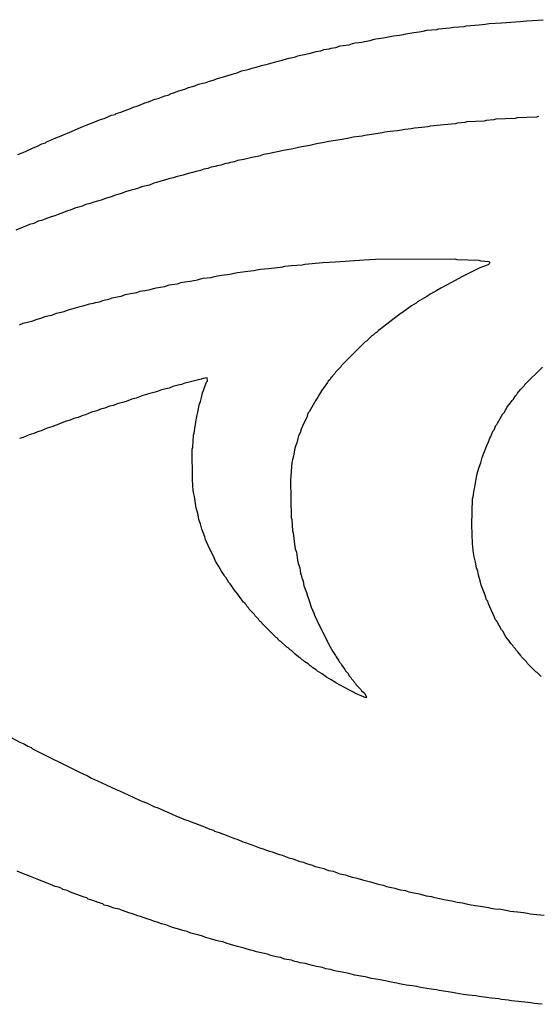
# Model space of a CAD drawing. Header units: inches. Extents: x -0.05 to 7.01, y -0.08 to 1.98.
# Tile 6 of 22: x 0.1157 to 0.1533, y 0.7346 to 0.8059. Entities that reach past the tile are written whole.
import ezdxf

# ---------------------------------------------------------------- set-up
doc = ezdxf.new("R2010")
doc.units = ezdxf.units.IN
doc.header["$MEASUREMENT"] = 0
doc.layers.add('Top Overlay', color=2, linetype='Continuous')

msp = doc.modelspace()

# ---------------------------------------------------------------- linework, layer by layer
at = {"layer": 'Top Overlay'}
for p, q in [((0.147898, 0.805393), (0.148042, 0.805441)), ((0.148042, 0.805441), (0.14898, 0.805513)), ((0.14898, 0.805513), (0.149413, 0.805562)), ((0.149413, 0.805562), (0.149701, 0.80561)), ((0.149701, 0.80561), (0.150615, 0.805658)), ((0.150615, 0.805658), (0.151961, 0.805754)), ((0.151961, 0.805754), (0.152441, 0.805802)), ((0.152441, 0.805802), (0.153259, 0.80585)), ((0.153259, 0.80585), (0.153619, 0.805874)), ((0.142057, 0.804552), (0.142778, 0.804696)), ((0.142778, 0.804696), (0.143211, 0.804744)), ((0.143211, 0.804744), (0.143499, 0.804792)), ((0.143499, 0.804792), (0.143691, 0.80484)), ((0.143691, 0.80484), (0.144268, 0.804937)), ((0.144268, 0.804937), (0.144653, 0.804985)), ((0.144653, 0.804985), (0.144941, 0.805033)), ((0.144941, 0.805033), (0.145206, 0.805105)), ((0.145206, 0.805105), (0.145927, 0.805153)), ((0.145927, 0.805153), (0.146071, 0.805201)), ((0.146071, 0.805201), (0.146865, 0.805273)), ((0.146865, 0.805273), (0.147129, 0.805345)), ((0.147129, 0.805345), (0.147898, 0.805393)), ((0.138619, 0.803855), (0.138932, 0.803975)), ((0.138932, 0.803975), (0.139581, 0.804047)), ((0.139581, 0.804047), (0.139821, 0.804143)), ((0.139821, 0.804143), (0.140014, 0.804191)), ((0.140014, 0.804191), (0.140494, 0.804239)), ((0.140494, 0.804239), (0.140687, 0.804287)), ((0.140687, 0.804287), (0.141095, 0.80436)), ((0.141095, 0.80436), (0.141312, 0.804432)), ((0.141312, 0.804432), (0.141504, 0.80448)), ((0.141504, 0.80448), (0.142057, 0.804552)), ((0.135855, 0.803254), (0.136047, 0.803302)), ((0.136047, 0.803302), (0.136336, 0.80335)), ((0.136336, 0.80335), (0.136528, 0.803398)), ((0.136528, 0.803398), (0.136768, 0.803446)), ((0.136768, 0.803446), (0.137177, 0.803566)), ((0.137177, 0.803566), (0.137514, 0.803614)), ((0.137514, 0.803614), (0.137754, 0.80371)), ((0.137754, 0.80371), (0.138138, 0.803759)), ((0.138138, 0.803759), (0.138283, 0.803807)), ((0.138283, 0.803807), (0.138619, 0.803855)), ((0.133018, 0.802485), (0.133235, 0.802557)), ((0.133235, 0.802557), (0.133547, 0.802629)), ((0.133547, 0.802629), (0.13374, 0.802677)), ((0.13374, 0.802677), (0.134004, 0.802749)), ((0.134004, 0.802749), (0.13434, 0.802845)), ((0.13434, 0.802845), (0.134725, 0.802941)), ((0.134725, 0.802941), (0.135206, 0.803086)), ((0.135206, 0.803086), (0.135614, 0.803158)), ((0.135614, 0.803158), (0.135855, 0.803254)), ((0.130302, 0.801691), (0.131264, 0.80198)), ((0.131264, 0.80198), (0.131456, 0.802028)), ((0.131456, 0.802028), (0.131792, 0.802172)), ((0.131792, 0.802172), (0.132153, 0.802244)), ((0.132153, 0.802244), (0.132345, 0.802292)), ((0.132345, 0.802292), (0.132562, 0.802364)), ((0.132562, 0.802364), (0.132754, 0.802412)), ((0.132754, 0.802412), (0.133018, 0.802485)), ((0.128403, 0.80109), (0.128667, 0.801211)), ((0.128667, 0.801211), (0.12898, 0.801283)), ((0.12898, 0.801283), (0.12922, 0.801331)), ((0.12922, 0.801331), (0.129461, 0.801427)), ((0.129461, 0.801427), (0.129725, 0.801499)), ((0.129725, 0.801499), (0.130038, 0.801619)), ((0.130038, 0.801619), (0.130302, 0.801691)), ((0.12624, 0.800369), (0.12648, 0.800417)), ((0.12648, 0.800417), (0.126696, 0.800537)), ((0.126696, 0.800537), (0.126961, 0.80061)), ((0.126961, 0.80061), (0.127225, 0.80073)), ((0.127225, 0.80073), (0.127417, 0.800778)), ((0.127417, 0.800778), (0.127682, 0.80085)), ((0.127682, 0.80085), (0.127946, 0.80097)), ((0.127946, 0.80097), (0.128138, 0.801018)), ((0.128138, 0.801018), (0.128403, 0.80109)), ((0.124196, 0.799624), (0.124509, 0.799744)), ((0.124509, 0.799744), (0.124773, 0.799864)), ((0.124773, 0.799864), (0.125037, 0.799937)), ((0.125037, 0.799937), (0.125518, 0.800129)), ((0.125518, 0.800129), (0.125759, 0.800177)), ((0.125759, 0.800177), (0.12624, 0.800369)), ((0.122369, 0.798951), (0.122634, 0.799023)), ((0.122634, 0.799023), (0.122706, 0.799095)), ((0.122706, 0.799095), (0.123042, 0.799191)), ((0.123042, 0.799191), (0.123355, 0.799311)), ((0.123355, 0.799311), (0.12374, 0.799456)), ((0.12374, 0.799456), (0.124004, 0.799576)), ((0.124004, 0.799576), (0.124196, 0.799624)), ((0.120542, 0.79823), (0.121167, 0.79847)), ((0.121167, 0.79847), (0.121504, 0.798614)), ((0.121504, 0.798614), (0.12184, 0.79871)), ((0.12184, 0.79871), (0.122369, 0.798951)), ((0.147273, 0.798326), (0.146432, 0.798254)), ((0.147417, 0.798374), (0.147273, 0.798326)), ((0.147946, 0.798422), (0.147417, 0.798374)), ((0.14809, 0.79847), (0.147946, 0.798422)), ((0.14934, 0.798518), (0.14809, 0.79847)), ((0.149485, 0.798566), (0.14934, 0.798518)), ((0.150062, 0.798614), (0.149485, 0.798566)), ((0.150206, 0.798662), (0.150062, 0.798614)), ((0.1516, 0.79871), (0.150206, 0.798662)), ((0.151744, 0.798759), (0.1516, 0.79871)), ((0.153139, 0.798807), (0.151744, 0.798759)), ((0.153283, 0.798855), (0.153139, 0.798807)), ((0.118715, 0.797461), (0.119052, 0.797605)), ((0.119052, 0.797605), (0.119196, 0.797653)), ((0.119196, 0.797653), (0.119533, 0.797797)), ((0.119533, 0.797797), (0.119965, 0.797989)), ((0.119965, 0.797989), (0.120302, 0.798134)), ((0.120302, 0.798134), (0.120542, 0.79823)), ((0.141672, 0.797629), (0.140711, 0.797485)), ((0.141961, 0.797677), (0.141672, 0.797629)), ((0.142153, 0.797725), (0.141961, 0.797677)), ((0.142538, 0.797773), (0.142153, 0.797725)), ((0.143066, 0.797821), (0.142538, 0.797773)), ((0.143355, 0.797869), (0.143066, 0.797821)), ((0.143595, 0.797917), (0.143355, 0.797869)), ((0.144076, 0.797965), (0.143595, 0.797917)), ((0.144316, 0.798013), (0.144076, 0.797965)), ((0.144845, 0.798061), (0.144316, 0.798013)), ((0.145278, 0.79811), (0.144845, 0.798061)), ((0.14547, 0.798158), (0.145278, 0.79811)), ((0.146432, 0.798254), (0.14547, 0.798158)), ((0.117009, 0.796715), (0.117321, 0.796884)), ((0.117321, 0.796884), (0.117586, 0.796956)), ((0.117586, 0.796956), (0.117658, 0.797028)), ((0.117658, 0.797028), (0.117898, 0.797124)), ((0.117898, 0.797124), (0.118331, 0.797316)), ((0.118331, 0.797316), (0.118715, 0.797461)), ((0.137105, 0.79686), (0.13672, 0.796763)), ((0.137345, 0.796908), (0.137105, 0.79686)), ((0.137634, 0.796956), (0.137345, 0.796908)), ((0.138115, 0.797052), (0.137634, 0.796956)), ((0.139076, 0.797196), (0.138115, 0.797052)), ((0.139677, 0.797316), (0.139076, 0.797196)), ((0.139869, 0.797364), (0.139677, 0.797316)), ((0.140518, 0.797436), (0.139869, 0.797364)), ((0.140711, 0.797485), (0.140518, 0.797436)), ((0.11559, 0.796114), (0.115903, 0.796235)), ((0.115903, 0.796235), (0.116143, 0.796331)), ((0.116143, 0.796331), (0.116696, 0.796595)), ((0.116696, 0.796595), (0.117009, 0.796715)), ((0.133836, 0.796187), (0.133379, 0.796114)), ((0.134028, 0.796235), (0.133836, 0.796187)), ((0.134509, 0.796331), (0.134028, 0.796235)), ((0.134701, 0.796379), (0.134509, 0.796331)), ((0.134941, 0.796427), (0.134701, 0.796379)), ((0.135518, 0.796523), (0.134941, 0.796427)), ((0.135903, 0.796619), (0.135518, 0.796523)), ((0.136143, 0.796667), (0.135903, 0.796619)), ((0.13672, 0.796763), (0.136143, 0.796667)), ((0.130542, 0.795441), (0.130302, 0.795345)), ((0.130831, 0.795489), (0.130542, 0.795441)), ((0.130975, 0.795537), (0.130831, 0.795489)), ((0.131264, 0.795585), (0.130975, 0.795537)), ((0.131504, 0.795682), (0.131264, 0.795585)), ((0.131961, 0.795754), (0.131504, 0.795682)), ((0.132538, 0.795898), (0.131961, 0.795754)), ((0.132946, 0.79597), (0.132538, 0.795898)), ((0.133138, 0.796018), (0.132946, 0.79597)), ((0.133379, 0.796114), (0.133138, 0.796018)), ((0.128042, 0.794768), (0.127778, 0.794696)), ((0.128235, 0.794816), (0.128042, 0.794768)), ((0.128499, 0.794888), (0.128235, 0.794816)), ((0.128812, 0.79496), (0.128499, 0.794888)), ((0.129052, 0.795057), (0.128812, 0.79496)), ((0.12934, 0.795105), (0.129052, 0.795057)), ((0.129581, 0.795201), (0.12934, 0.795105)), ((0.129869, 0.795249), (0.129581, 0.795201)), ((0.130014, 0.795297), (0.129869, 0.795249)), ((0.130302, 0.795345), (0.130014, 0.795297)), ((0.125446, 0.794047), (0.12511, 0.793903)), ((0.125638, 0.794095), (0.125446, 0.794047)), ((0.126119, 0.794239), (0.125638, 0.794095)), ((0.126528, 0.79436), (0.126119, 0.794239)), ((0.12684, 0.794432), (0.126528, 0.79436)), ((0.127057, 0.794504), (0.12684, 0.794432)), ((0.127249, 0.794552), (0.127057, 0.794504)), ((0.127562, 0.794624), (0.127249, 0.794552)), ((0.127778, 0.794696), (0.127562, 0.794624)), ((0.123066, 0.793302), (0.122658, 0.793182)), ((0.123379, 0.793422), (0.123066, 0.793302)), ((0.123787, 0.793542), (0.123379, 0.793422)), ((0.12398, 0.79359), (0.123787, 0.793542)), ((0.124244, 0.793662), (0.12398, 0.79359)), ((0.124557, 0.793783), (0.124244, 0.793662)), ((0.124749, 0.793831), (0.124557, 0.793783)), ((0.12511, 0.793903), (0.124749, 0.793831)), ((0.121095, 0.792677), (0.120831, 0.792557)), ((0.121624, 0.792821), (0.121095, 0.792677)), ((0.121937, 0.792941), (0.121624, 0.792821)), ((0.122345, 0.793061), (0.121937, 0.792941)), ((0.122658, 0.793182), (0.122345, 0.793061)), ((0.118884, 0.791908), (0.118499, 0.791763)), ((0.119196, 0.792028), (0.118884, 0.791908)), ((0.119388, 0.792076), (0.119196, 0.792028)), ((0.119725, 0.79222), (0.119388, 0.792076)), ((0.119917, 0.792268), (0.119725, 0.79222)), ((0.120254, 0.792364), (0.119917, 0.792268)), ((0.120518, 0.792485), (0.120254, 0.792364)), ((0.120831, 0.792557), (0.120518, 0.792485)), ((0.117057, 0.791283), (0.116744, 0.791114)), ((0.117297, 0.791331), (0.117057, 0.791283)), ((0.117538, 0.791427), (0.117297, 0.791331)), ((0.117994, 0.791595), (0.117538, 0.791427)), ((0.118259, 0.791667), (0.117994, 0.791595)), ((0.118499, 0.791763), (0.118259, 0.791667)), ((0.115855, 0.790802), (0.115446, 0.790634)), ((0.116167, 0.790922), (0.115855, 0.790802)), ((0.116432, 0.791042), (0.116167, 0.790922)), ((0.116744, 0.791114), (0.116432, 0.791042)), ((0.13636, 0.788182), (0.137682, 0.788302)), ((0.137682, 0.788302), (0.138595, 0.78835)), ((0.138595, 0.78835), (0.140662, 0.788494)), ((0.140662, 0.788494), (0.14148, 0.788542)), ((0.14148, 0.788542), (0.147225, 0.788566)), ((0.147225, 0.788566), (0.147369, 0.788518)), ((0.147369, 0.788518), (0.148956, 0.78847)), ((0.148956, 0.78847), (0.1491, 0.788422)), ((0.1491, 0.788422), (0.149677, 0.788374)), ((0.149677, 0.788374), (0.149749, 0.788302)), ((0.149749, 0.788302), (0.149701, 0.788206)), ((0.13124, 0.787533), (0.13148, 0.787581)), ((0.13148, 0.787581), (0.132249, 0.787677)), ((0.132249, 0.787677), (0.132682, 0.787725)), ((0.132682, 0.787725), (0.132874, 0.787773)), ((0.132874, 0.787773), (0.133162, 0.787821)), ((0.133162, 0.787821), (0.13374, 0.787869)), ((0.13374, 0.787869), (0.134388, 0.787941)), ((0.134388, 0.787941), (0.134773, 0.787989)), ((0.134773, 0.787989), (0.134917, 0.788037)), ((0.134917, 0.788037), (0.135398, 0.788085)), ((0.135398, 0.788085), (0.136167, 0.788134)), ((0.136167, 0.788134), (0.13636, 0.788182)), ((0.149028, 0.787917), (0.147778, 0.787292)), ((0.149629, 0.788134), (0.149028, 0.787917)), ((0.149701, 0.788206), (0.149629, 0.788134)), ((0.127393, 0.78686), (0.127682, 0.786908)), ((0.127682, 0.786908), (0.128066, 0.786956)), ((0.128066, 0.786956), (0.128595, 0.787052)), ((0.128595, 0.787052), (0.128812, 0.787124)), ((0.128812, 0.787124), (0.129004, 0.787172)), ((0.129004, 0.787172), (0.129581, 0.78722)), ((0.129581, 0.78722), (0.129725, 0.787268)), ((0.129725, 0.787268), (0.130038, 0.78734)), ((0.130038, 0.78734), (0.130326, 0.787388)), ((0.130326, 0.787388), (0.130759, 0.787436)), ((0.130759, 0.787436), (0.131047, 0.787485)), ((0.131047, 0.787485), (0.13124, 0.787533)), ((0.147778, 0.787292), (0.146937, 0.786836)), ((0.124196, 0.786114), (0.124437, 0.786211)), ((0.124437, 0.786211), (0.124773, 0.786259)), ((0.124773, 0.786259), (0.125158, 0.786355)), ((0.125158, 0.786355), (0.125422, 0.786427)), ((0.125422, 0.786427), (0.125614, 0.786475)), ((0.125614, 0.786475), (0.12624, 0.786571)), ((0.12624, 0.786571), (0.126552, 0.786691)), ((0.126552, 0.786691), (0.127153, 0.786763)), ((0.127153, 0.786763), (0.127393, 0.78686)), ((0.145927, 0.786259), (0.145494, 0.786018)), ((0.146215, 0.786451), (0.145927, 0.786259)), ((0.146937, 0.786836), (0.146215, 0.786451)), ((0.121215, 0.785393), (0.121504, 0.785441)), ((0.121504, 0.785441), (0.121744, 0.785537)), ((0.121744, 0.785537), (0.121937, 0.785586)), ((0.121937, 0.785586), (0.122177, 0.785634)), ((0.122177, 0.785634), (0.122417, 0.78573)), ((0.122417, 0.78573), (0.122778, 0.785802)), ((0.122778, 0.785802), (0.123066, 0.78585)), ((0.123066, 0.78585), (0.123379, 0.78597)), ((0.123379, 0.78597), (0.12374, 0.786042)), ((0.12374, 0.786042), (0.124196, 0.786114)), ((0.144533, 0.785441), (0.144437, 0.785345)), ((0.145206, 0.785826), (0.144533, 0.785441)), ((0.145494, 0.786018), (0.145206, 0.785826)), ((0.118379, 0.784624), (0.118932, 0.784744)), ((0.118932, 0.784744), (0.119244, 0.784864)), ((0.119244, 0.784864), (0.119773, 0.785009)), ((0.119773, 0.785009), (0.12011, 0.785105)), ((0.12011, 0.785105), (0.120302, 0.785153)), ((0.120302, 0.785153), (0.120566, 0.785225)), ((0.120566, 0.785225), (0.120783, 0.785297)), ((0.120783, 0.785297), (0.121071, 0.785345)), ((0.121071, 0.785345), (0.121215, 0.785393)), ((0.1441, 0.785153), (0.143427, 0.784672)), ((0.144437, 0.785345), (0.1441, 0.785153)), ((0.116288, 0.783975), (0.116672, 0.784071)), ((0.116672, 0.784071), (0.116985, 0.784191)), ((0.116985, 0.784191), (0.117249, 0.784263)), ((0.117249, 0.784263), (0.117562, 0.784384)), ((0.117562, 0.784384), (0.117754, 0.784432)), ((0.117754, 0.784432), (0.118042, 0.78448)), ((0.118042, 0.78448), (0.118379, 0.784624)), ((0.14273, 0.784167), (0.141865, 0.783494)), ((0.143331, 0.784624), (0.14273, 0.784167)), ((0.143427, 0.784672), (0.143331, 0.784624)), ((0.115711, 0.783783), (0.115975, 0.783903)), ((0.115975, 0.783903), (0.116288, 0.783975)), ((0.141696, 0.783374), (0.141552, 0.78323)), ((0.141865, 0.783494), (0.141696, 0.783374)), ((0.140831, 0.782605), (0.140735, 0.782557)), ((0.141215, 0.782989), (0.140831, 0.782605)), ((0.141312, 0.783037), (0.141215, 0.782989)), ((0.141456, 0.783182), (0.141312, 0.783037)), ((0.141552, 0.78323), (0.141456, 0.783182)), ((0.140735, 0.782557), (0.139028, 0.78085)), ((0.13898, 0.780754), (0.138595, 0.780369)), ((0.139028, 0.78085), (0.13898, 0.780754)), ((0.152297, 0.779456), (0.153571, 0.78073)), ((0.128475, 0.779768), (0.127994, 0.779624)), ((0.12886, 0.779864), (0.128475, 0.779768)), ((0.129004, 0.779912), (0.12886, 0.779864)), ((0.129292, 0.77996), (0.129004, 0.779912)), ((0.129316, 0.779696), (0.129292, 0.77996)), ((0.138211, 0.77984), (0.138066, 0.779696)), ((0.138259, 0.779937), (0.138211, 0.77984)), ((0.138355, 0.780033), (0.138259, 0.779937)), ((0.138403, 0.780129), (0.138355, 0.780033)), ((0.138547, 0.780273), (0.138403, 0.780129)), ((0.138595, 0.780369), (0.138547, 0.780273)), ((0.125999, 0.779071), (0.125759, 0.778975)), ((0.126552, 0.779191), (0.125999, 0.779071)), ((0.126816, 0.779312), (0.126552, 0.779191)), ((0.127201, 0.779408), (0.126816, 0.779312)), ((0.127441, 0.779456), (0.127201, 0.779408)), ((0.127682, 0.779552), (0.127441, 0.779456)), ((0.127994, 0.779624), (0.127682, 0.779552)), ((0.128956, 0.778855), (0.129052, 0.779095)), ((0.129052, 0.779095), (0.129124, 0.779312)), ((0.129124, 0.779312), (0.129244, 0.779624)), ((0.129244, 0.779624), (0.129316, 0.779696)), ((0.138018, 0.7796), (0.137562, 0.778999)), ((0.138066, 0.779696), (0.138018, 0.7796)), ((0.151768, 0.778831), (0.151985, 0.779095)), ((0.151985, 0.779095), (0.152249, 0.77936)), ((0.152249, 0.77936), (0.152297, 0.779456)), ((0.123836, 0.778398), (0.123427, 0.77823)), ((0.124148, 0.77847), (0.123836, 0.778398)), ((0.124629, 0.778662), (0.124148, 0.77847)), ((0.124821, 0.77871), (0.124629, 0.778662)), ((0.125037, 0.778783), (0.124821, 0.77871)), ((0.125542, 0.778903), (0.125037, 0.778783)), ((0.125759, 0.778975), (0.125542, 0.778903)), ((0.128812, 0.77823), (0.128908, 0.778614)), ((0.128908, 0.778614), (0.128956, 0.778855)), ((0.137297, 0.778542), (0.137105, 0.778254)), ((0.137345, 0.778638), (0.137297, 0.778542)), ((0.137562, 0.778999), (0.137345, 0.778638)), ((0.151384, 0.778302), (0.15148, 0.778398)), ((0.15148, 0.778398), (0.151624, 0.778638)), ((0.151624, 0.778638), (0.15172, 0.778735)), ((0.15172, 0.778735), (0.151768, 0.778831)), ((0.121576, 0.777677), (0.121312, 0.777557)), ((0.121888, 0.777749), (0.121576, 0.777677)), ((0.122225, 0.777893), (0.121888, 0.777749)), ((0.122513, 0.777941), (0.122225, 0.777893)), ((0.122778, 0.778061), (0.122513, 0.777941)), ((0.123162, 0.778158), (0.122778, 0.778061)), ((0.123427, 0.77823), (0.123162, 0.778158)), ((0.128619, 0.77746), (0.128667, 0.777701)), ((0.128667, 0.777701), (0.128715, 0.777989)), ((0.128715, 0.777989), (0.128812, 0.77823)), ((0.137057, 0.778158), (0.136672, 0.777485)), ((0.137105, 0.778254), (0.137057, 0.778158)), ((0.150807, 0.777436), (0.151047, 0.777869)), ((0.151047, 0.777869), (0.151263, 0.778134)), ((0.151263, 0.778134), (0.151384, 0.778302)), ((0.119653, 0.777004), (0.119388, 0.776884)), ((0.119965, 0.777076), (0.119653, 0.777004)), ((0.120302, 0.77722), (0.119965, 0.777076)), ((0.120494, 0.777268), (0.120302, 0.77722)), ((0.120927, 0.77746), (0.120494, 0.777268)), ((0.121312, 0.777557), (0.120927, 0.77746)), ((0.128475, 0.776739), (0.128523, 0.777028)), ((0.128523, 0.777028), (0.128571, 0.777268)), ((0.128571, 0.777268), (0.128619, 0.77746)), ((0.136504, 0.777076), (0.136288, 0.776667)), ((0.136576, 0.777388), (0.136504, 0.777076)), ((0.136672, 0.777485), (0.136576, 0.777388)), ((0.150326, 0.776667), (0.150711, 0.77734)), ((0.150711, 0.77734), (0.150807, 0.777436)), ((0.117706, 0.776307), (0.117273, 0.776114)), ((0.118042, 0.776403), (0.117706, 0.776307)), ((0.118667, 0.776643), (0.118042, 0.776403)), ((0.119004, 0.776787), (0.118667, 0.776643)), ((0.119388, 0.776884), (0.119004, 0.776787)), ((0.128355, 0.775946), (0.128403, 0.776283)), ((0.128403, 0.776283), (0.128475, 0.776739)), ((0.136095, 0.776235), (0.136023, 0.77597)), ((0.136288, 0.776667), (0.136095, 0.776235)), ((0.149989, 0.77609), (0.150086, 0.776187)), ((0.150086, 0.776187), (0.150206, 0.776499)), ((0.150206, 0.776499), (0.150278, 0.776571)), ((0.150278, 0.776571), (0.150326, 0.776667)), ((0.115975, 0.775634), (0.115711, 0.775562)), ((0.116408, 0.775826), (0.115975, 0.775634)), ((0.116744, 0.775922), (0.116408, 0.775826)), ((0.117009, 0.776042), (0.116744, 0.775922)), ((0.117273, 0.776114), (0.117009, 0.776042)), ((0.128259, 0.774937), (0.128307, 0.775802)), ((0.128307, 0.775802), (0.128355, 0.775946)), ((0.135855, 0.775562), (0.135783, 0.775249)), ((0.135903, 0.775754), (0.135855, 0.775562)), ((0.136023, 0.77597), (0.135903, 0.775754)), ((0.149653, 0.775321), (0.149773, 0.775634)), ((0.149773, 0.775634), (0.149845, 0.775706)), ((0.149845, 0.775706), (0.149989, 0.77609)), ((0.128211, 0.774792), (0.128259, 0.774937)), ((0.128235, 0.772557), (0.128211, 0.774792)), ((0.135687, 0.775009), (0.135614, 0.774744)), ((0.135783, 0.775249), (0.135687, 0.775009)), ((0.149413, 0.774744), (0.149533, 0.775057)), ((0.149533, 0.775057), (0.149653, 0.775321)), ((0.135542, 0.774287), (0.13547, 0.774023)), ((0.135614, 0.774744), (0.135542, 0.774287)), ((0.1491, 0.773807), (0.149196, 0.774191)), ((0.149196, 0.774191), (0.149316, 0.774504)), ((0.149316, 0.774504), (0.149413, 0.774744)), ((0.135422, 0.773831), (0.135326, 0.772533)), ((0.13547, 0.774023), (0.135422, 0.773831)), ((0.148884, 0.773158), (0.14898, 0.773494)), ((0.14898, 0.773494), (0.1491, 0.773807)), ((0.148667, 0.772028), (0.148812, 0.772893)), ((0.148812, 0.772893), (0.148884, 0.773158)), ((0.128283, 0.771787), (0.128235, 0.772557)), ((0.135326, 0.772533), (0.135374, 0.76984)), ((0.148619, 0.771836), (0.148667, 0.772028)), ((0.128331, 0.771547), (0.128283, 0.771787)), ((0.128379, 0.771355), (0.128331, 0.771547)), ((0.128499, 0.770513), (0.128379, 0.771355)), ((0.148451, 0.769312), (0.148499, 0.771186)), ((0.148499, 0.771186), (0.148547, 0.771331)), ((0.148547, 0.771331), (0.148619, 0.771836)), ((0.128571, 0.770297), (0.128499, 0.770513)), ((0.128643, 0.770033), (0.128571, 0.770297)), ((0.128691, 0.769696), (0.128643, 0.770033)), ((0.135374, 0.76984), (0.135422, 0.769696)), ((0.128812, 0.769384), (0.128691, 0.769696)), ((0.128908, 0.768999), (0.128812, 0.769384)), ((0.135422, 0.769696), (0.13547, 0.768879)), ((0.148499, 0.767965), (0.148451, 0.769312)), ((0.129004, 0.768759), (0.128908, 0.768999)), ((0.129124, 0.768446), (0.129004, 0.768759)), ((0.129172, 0.768254), (0.129124, 0.768446)), ((0.13547, 0.768879), (0.135518, 0.768735)), ((0.135518, 0.768735), (0.135614, 0.767917)), ((0.129364, 0.767821), (0.129172, 0.768254)), ((0.129797, 0.766908), (0.129364, 0.767821)), ((0.135614, 0.767917), (0.135662, 0.767581)), ((0.148547, 0.767485), (0.148499, 0.767965)), ((0.135662, 0.767581), (0.135759, 0.76734)), ((0.135759, 0.76734), (0.135831, 0.766739)), ((0.148547, 0.767436), (0.148547, 0.767485)), ((0.148619, 0.76698), (0.148547, 0.767436)), ((0.148715, 0.766595), (0.148619, 0.76698)), ((0.129893, 0.766667), (0.129797, 0.766908)), ((0.130134, 0.766283), (0.129893, 0.766667)), ((0.130326, 0.765946), (0.130134, 0.766283)), ((0.135831, 0.766739), (0.135879, 0.766499)), ((0.135879, 0.766499), (0.135999, 0.766186)), ((0.148787, 0.766186), (0.148715, 0.766595)), ((0.130518, 0.765658), (0.130326, 0.765946)), ((0.130566, 0.765562), (0.130518, 0.765658)), ((0.130662, 0.765465), (0.130566, 0.765562)), ((0.135999, 0.766186), (0.136047, 0.765802)), ((0.136047, 0.765802), (0.136095, 0.765658)), ((0.136095, 0.765658), (0.136143, 0.765465)), ((0.148884, 0.765946), (0.148787, 0.766186)), ((0.148932, 0.765658), (0.148884, 0.765946)), ((0.149052, 0.765249), (0.148932, 0.765658)), ((0.130855, 0.765129), (0.130662, 0.765465)), ((0.130951, 0.765033), (0.130855, 0.765129)), ((0.131071, 0.764864), (0.130951, 0.765033)), ((0.131264, 0.764576), (0.131071, 0.764864)), ((0.136143, 0.765465), (0.13624, 0.765225)), ((0.13624, 0.765225), (0.136288, 0.764888)), ((0.136288, 0.764888), (0.13648, 0.764408)), ((0.149124, 0.764937), (0.149052, 0.765249)), ((0.149413, 0.764215), (0.149124, 0.764937)), ((0.13148, 0.764312), (0.131264, 0.764576)), ((0.131816, 0.763879), (0.13148, 0.764312)), ((0.13648, 0.764408), (0.136552, 0.764143)), ((0.136552, 0.764143), (0.136648, 0.763903)), ((0.149509, 0.763879), (0.149413, 0.764215)), ((0.131937, 0.76371), (0.131816, 0.763879)), ((0.132033, 0.763662), (0.131937, 0.76371)), ((0.132057, 0.76359), (0.132033, 0.763662)), ((0.132153, 0.763494), (0.132057, 0.76359)), ((0.132201, 0.763398), (0.132153, 0.763494)), ((0.132297, 0.763302), (0.132201, 0.763398)), ((0.136648, 0.763903), (0.136816, 0.76335)), ((0.136816, 0.76335), (0.137009, 0.762917)), ((0.149605, 0.763783), (0.149509, 0.763879)), ((0.149653, 0.76359), (0.149605, 0.763783)), ((0.150086, 0.762677), (0.149653, 0.76359)), ((0.132345, 0.763206), (0.132297, 0.763302)), ((0.13273, 0.762821), (0.132345, 0.763206)), ((0.132778, 0.762725), (0.13273, 0.762821)), ((0.133018, 0.762485), (0.132778, 0.762725)), ((0.137009, 0.762917), (0.137057, 0.762773)), ((0.137057, 0.762773), (0.137393, 0.762052)), ((0.150182, 0.762436), (0.150086, 0.762677)), ((0.133066, 0.762388), (0.133018, 0.762485)), ((0.133138, 0.762316), (0.133066, 0.762388)), ((0.133235, 0.762268), (0.133138, 0.762316)), ((0.133259, 0.762196), (0.133235, 0.762268)), ((0.134292, 0.761162), (0.133259, 0.762196)), ((0.137393, 0.762052), (0.138211, 0.760465)), ((0.150278, 0.76234), (0.150182, 0.762436)), ((0.150615, 0.761715), (0.150278, 0.76234)), ((0.150711, 0.761619), (0.150615, 0.761715)), ((0.150927, 0.761211), (0.150711, 0.761619)), ((0.151143, 0.760946), (0.150927, 0.761211)), ((0.134388, 0.761114), (0.134292, 0.761162)), ((0.134412, 0.761042), (0.134388, 0.761114)), ((0.134533, 0.760922), (0.134412, 0.761042)), ((0.134629, 0.760874), (0.134533, 0.760922)), ((0.135062, 0.760441), (0.134629, 0.760874)), ((0.151287, 0.760706), (0.151143, 0.760946)), ((0.151432, 0.760562), (0.151287, 0.760706)), ((0.15148, 0.760465), (0.151432, 0.760562)), ((0.135158, 0.760393), (0.135062, 0.760441)), ((0.135302, 0.760249), (0.135158, 0.760393)), ((0.135398, 0.760201), (0.135302, 0.760249)), ((0.135662, 0.759937), (0.135398, 0.760201)), ((0.135927, 0.75972), (0.135662, 0.759937)), ((0.138211, 0.760465), (0.138403, 0.760129)), ((0.138403, 0.760129), (0.138595, 0.75984)), ((0.138595, 0.75984), (0.138643, 0.759744)), ((0.151624, 0.760321), (0.15148, 0.760465)), ((0.151672, 0.760225), (0.151624, 0.760321)), ((0.151792, 0.760105), (0.151672, 0.760225)), ((0.152009, 0.75984), (0.151792, 0.760105)), ((0.152057, 0.759744), (0.152009, 0.75984)), ((0.136023, 0.759672), (0.135927, 0.75972)), ((0.136167, 0.759528), (0.136023, 0.759672)), ((0.136264, 0.75948), (0.136167, 0.759528)), ((0.13636, 0.759384), (0.136264, 0.75948)), ((0.1366, 0.759239), (0.13636, 0.759384)), ((0.136744, 0.759095), (0.1366, 0.759239)), ((0.13684, 0.759047), (0.136744, 0.759095)), ((0.138643, 0.759744), (0.138836, 0.759456)), ((0.138836, 0.759456), (0.138884, 0.75936)), ((0.138884, 0.75936), (0.13898, 0.759263)), ((0.13898, 0.759263), (0.139028, 0.759167)), ((0.139028, 0.759167), (0.139268, 0.758831)), ((0.152441, 0.75936), (0.152057, 0.759744)), ((0.15249, 0.759263), (0.152441, 0.75936)), ((0.15309, 0.758662), (0.15249, 0.759263)), ((0.136937, 0.758951), (0.13684, 0.759047)), ((0.137177, 0.758807), (0.136937, 0.758951)), ((0.137273, 0.75871), (0.137177, 0.758807)), ((0.13761, 0.758518), (0.137273, 0.75871)), ((0.137946, 0.758278), (0.13761, 0.758518)), ((0.139268, 0.758831), (0.139316, 0.758735)), ((0.139316, 0.758735), (0.139509, 0.758542)), ((0.139509, 0.758542), (0.139557, 0.758398)), ((0.139557, 0.758398), (0.139701, 0.758254)), ((0.153187, 0.758614), (0.15309, 0.758662)), ((0.153475, 0.758326), (0.153187, 0.758614)), ((0.138283, 0.758085), (0.137946, 0.758278)), ((0.138667, 0.757845), (0.138283, 0.758085)), ((0.139196, 0.757557), (0.138667, 0.757845)), ((0.139701, 0.758254), (0.139749, 0.758158)), ((0.139749, 0.758158), (0.139893, 0.758013)), ((0.139893, 0.758013), (0.139941, 0.757917)), ((0.139941, 0.757917), (0.140038, 0.757821)), ((0.140038, 0.757821), (0.140086, 0.757725)), ((0.140086, 0.757725), (0.140422, 0.757388)), ((0.140206, 0.757028), (0.139196, 0.757557)), ((0.140446, 0.756932), (0.140206, 0.757028)), ((0.140422, 0.757388), (0.14047, 0.757292)), ((0.140783, 0.756787), (0.140446, 0.756932)), ((0.14047, 0.757292), (0.140638, 0.757172)), ((0.140638, 0.757172), (0.140711, 0.7571)), ((0.140711, 0.7571), (0.140831, 0.756835)), ((0.140831, 0.756835), (0.140783, 0.756787)), ((0.11511, 0.753903), (0.115735, 0.753566)), ((0.115735, 0.753566), (0.115975, 0.75347)), ((0.115975, 0.75347), (0.116071, 0.753422)), ((0.116071, 0.753422), (0.116312, 0.753278)), ((0.116312, 0.753278), (0.116552, 0.753182)), ((0.116552, 0.753182), (0.116648, 0.753085)), ((0.116648, 0.753085), (0.120062, 0.751403)), ((0.120062, 0.751403), (0.12059, 0.751162)), ((0.12059, 0.751162), (0.120687, 0.751114)), ((0.120687, 0.751114), (0.120927, 0.75097)), ((0.120927, 0.75097), (0.12136, 0.750778)), ((0.12136, 0.750778), (0.121985, 0.750489)), ((0.121985, 0.750489), (0.122706, 0.750153)), ((0.122706, 0.750153), (0.122946, 0.750057)), ((0.122946, 0.750057), (0.123571, 0.749768)), ((0.123571, 0.749768), (0.124388, 0.749384)), ((0.124388, 0.749384), (0.124629, 0.749287)), ((0.124629, 0.749287), (0.124941, 0.749167)), ((0.124941, 0.749167), (0.12523, 0.749023)), ((0.12523, 0.749023), (0.125494, 0.748903)), ((0.125494, 0.748903), (0.125687, 0.748855)), ((0.125687, 0.748855), (0.126215, 0.748614)), ((0.126215, 0.748614), (0.126456, 0.748518)), ((0.126456, 0.748518), (0.127081, 0.74823)), ((0.127081, 0.74823), (0.127393, 0.74811)), ((0.127393, 0.74811), (0.127658, 0.747989)), ((0.127658, 0.747989), (0.127922, 0.747917)), ((0.127922, 0.747917), (0.128138, 0.747797)), ((0.128138, 0.747797), (0.128595, 0.747629)), ((0.128595, 0.747629), (0.128908, 0.747509)), ((0.128908, 0.747509), (0.129148, 0.747412)), ((0.129148, 0.747412), (0.129485, 0.747268)), ((0.129485, 0.747268), (0.129749, 0.747196)), ((0.129749, 0.747196), (0.129821, 0.747124)), ((0.129821, 0.747124), (0.130158, 0.747028)), ((0.130158, 0.747028), (0.130783, 0.746787)), ((0.130783, 0.746787), (0.131264, 0.746595)), ((0.131264, 0.746595), (0.131456, 0.746547)), ((0.131456, 0.746547), (0.131888, 0.746355)), ((0.131888, 0.746355), (0.132153, 0.746283)), ((0.132153, 0.746283), (0.132393, 0.746186)), ((0.132393, 0.746186), (0.13261, 0.746114)), ((0.13261, 0.746114), (0.13309, 0.745922)), ((0.13309, 0.745922), (0.133355, 0.74585)), ((0.133355, 0.74585), (0.133595, 0.745754)), ((0.133595, 0.745754), (0.133812, 0.745682)), ((0.133812, 0.745682), (0.134004, 0.745634)), ((0.134004, 0.745634), (0.134316, 0.745513)), ((0.134316, 0.745513), (0.134533, 0.745441)), ((0.134533, 0.745441), (0.134725, 0.745393)), ((0.134725, 0.745393), (0.135206, 0.745201)), ((0.135206, 0.745201), (0.135518, 0.745129)), ((0.135518, 0.745129), (0.135927, 0.744961)), ((0.135927, 0.744961), (0.13624, 0.744888)), ((0.13624, 0.744888), (0.136552, 0.744768)), ((0.115879, 0.744095), (0.115542, 0.744239)), ((0.136552, 0.744768), (0.136816, 0.744696)), ((0.136816, 0.744696), (0.137129, 0.744576)), ((0.137129, 0.744576), (0.137321, 0.744528)), ((0.137321, 0.744528), (0.137754, 0.744432)), ((0.137754, 0.744432), (0.13809, 0.744287)), ((0.13809, 0.744287), (0.138427, 0.744239)), ((0.138427, 0.744239), (0.138908, 0.744047)), ((0.116504, 0.743855), (0.115879, 0.744095)), ((0.116985, 0.743662), (0.116504, 0.743855)), ((0.117393, 0.743494), (0.116985, 0.743662)), ((0.117706, 0.743374), (0.117393, 0.743494)), ((0.138908, 0.744047), (0.139316, 0.743975)), ((0.139316, 0.743975), (0.139557, 0.743879)), ((0.139557, 0.743879), (0.139821, 0.743807)), ((0.139821, 0.743807), (0.140134, 0.743735)), ((0.140134, 0.743735), (0.140542, 0.743614)), ((0.140542, 0.743614), (0.141119, 0.74347)), ((0.141119, 0.74347), (0.1416, 0.743326)), ((0.117946, 0.743278), (0.117706, 0.743374)), ((0.118283, 0.743134), (0.117946, 0.743278)), ((0.118523, 0.743085), (0.118283, 0.743134)), ((0.118763, 0.742989), (0.118523, 0.743085)), ((0.118836, 0.742917), (0.118763, 0.742989)), ((0.119148, 0.742845), (0.118836, 0.742917)), ((0.119413, 0.742725), (0.119148, 0.742845)), ((0.119797, 0.742581), (0.119413, 0.742725)), ((0.1416, 0.743326), (0.141792, 0.743278)), ((0.141792, 0.743278), (0.142033, 0.74323)), ((0.142033, 0.74323), (0.142273, 0.743134)), ((0.142273, 0.743134), (0.142874, 0.743013)), ((0.142874, 0.743013), (0.14309, 0.742941)), ((0.14309, 0.742941), (0.143283, 0.742893)), ((0.143283, 0.742893), (0.143667, 0.742845)), ((0.143667, 0.742845), (0.143908, 0.742749)), ((0.143908, 0.742749), (0.144268, 0.742677)), ((0.144268, 0.742677), (0.144557, 0.742629)), ((0.120398, 0.742364), (0.119797, 0.742581)), ((0.12059, 0.742316), (0.120398, 0.742364)), ((0.120687, 0.74222), (0.12059, 0.742316)), ((0.120879, 0.742172), (0.120687, 0.74222)), ((0.121095, 0.7421), (0.120879, 0.742172)), ((0.121408, 0.74198), (0.121095, 0.7421)), ((0.121744, 0.741884), (0.121408, 0.74198)), ((0.144557, 0.742629), (0.144749, 0.742581)), ((0.144749, 0.742581), (0.145158, 0.74246)), ((0.145158, 0.74246), (0.145542, 0.742412)), ((0.145542, 0.742412), (0.145687, 0.742364)), ((0.145687, 0.742364), (0.145999, 0.742292)), ((0.145999, 0.742292), (0.146239, 0.742244)), ((0.146239, 0.742244), (0.146432, 0.742196)), ((0.146432, 0.742196), (0.147009, 0.7421)), ((0.147009, 0.7421), (0.147393, 0.742004)), ((0.147393, 0.742004), (0.147778, 0.741956)), ((0.12184, 0.741787), (0.121744, 0.741884)), ((0.122129, 0.741739), (0.12184, 0.741787)), ((0.122537, 0.741571), (0.122129, 0.741739)), ((0.122922, 0.741475), (0.122537, 0.741571)), ((0.123162, 0.741379), (0.122922, 0.741475)), ((0.123619, 0.74121), (0.123162, 0.741379)), ((0.147778, 0.741956), (0.148042, 0.741884)), ((0.148042, 0.741884), (0.148403, 0.741811)), ((0.148403, 0.741811), (0.148691, 0.741763)), ((0.148691, 0.741763), (0.149076, 0.741715)), ((0.149076, 0.741715), (0.149653, 0.741619)), ((0.149653, 0.741619), (0.149845, 0.741571)), ((0.149845, 0.741571), (0.150134, 0.741523)), ((0.150134, 0.741523), (0.150566, 0.741475)), ((0.150566, 0.741475), (0.151047, 0.741379)), ((0.151047, 0.741379), (0.151239, 0.741331)), ((0.151239, 0.741331), (0.151768, 0.741283)), ((0.151768, 0.741283), (0.152201, 0.741235)), ((0.123884, 0.741138), (0.123619, 0.74121)), ((0.124268, 0.740994), (0.123884, 0.741138)), ((0.124461, 0.740946), (0.124268, 0.740994)), ((0.124917, 0.740778), (0.124461, 0.740946)), ((0.125182, 0.740706), (0.124917, 0.740778)), ((0.125422, 0.74061), (0.125182, 0.740706)), ((0.125687, 0.740537), (0.125422, 0.74061)), ((0.152201, 0.741235), (0.15249, 0.741186)), ((0.15249, 0.741186), (0.152682, 0.741138)), ((0.152682, 0.741138), (0.153163, 0.74109)), ((0.153163, 0.74109), (0.153691, 0.741042)), ((0.125999, 0.740417), (0.125687, 0.740537)), ((0.126312, 0.740345), (0.125999, 0.740417)), ((0.126792, 0.740153), (0.126312, 0.740345)), ((0.127321, 0.740009), (0.126792, 0.740153)), ((0.127537, 0.739936), (0.127321, 0.740009)), ((0.12785, 0.739864), (0.127537, 0.739936)), ((0.128114, 0.739744), (0.12785, 0.739864)), ((0.128307, 0.739696), (0.128114, 0.739744)), ((0.128619, 0.739624), (0.128307, 0.739696)), ((0.128884, 0.739552), (0.128619, 0.739624)), ((0.129196, 0.739432), (0.128884, 0.739552)), ((0.129533, 0.739336), (0.129196, 0.739432)), ((0.129941, 0.739215), (0.129533, 0.739336)), ((0.130134, 0.739167), (0.129941, 0.739215)), ((0.130422, 0.739119), (0.130134, 0.739167)), ((0.130735, 0.738999), (0.130422, 0.739119)), ((0.131215, 0.738855), (0.130735, 0.738999)), ((0.13148, 0.738783), (0.131215, 0.738855)), ((0.131792, 0.738711), (0.13148, 0.738783)), ((0.131985, 0.738662), (0.131792, 0.738711)), ((0.132201, 0.73859), (0.131985, 0.738662)), ((0.132465, 0.738518), (0.132201, 0.73859)), ((0.132658, 0.73847), (0.132465, 0.738518)), ((0.132874, 0.738398), (0.132658, 0.73847)), ((0.133667, 0.73823), (0.132874, 0.738398)), ((0.133908, 0.738134), (0.133667, 0.73823)), ((0.134292, 0.738037), (0.133908, 0.738134)), ((0.134629, 0.737989), (0.134292, 0.738037)), ((0.134893, 0.737869), (0.134629, 0.737989)), ((0.135398, 0.737797), (0.134893, 0.737869)), ((0.135638, 0.737701), (0.135398, 0.737797)), ((0.135879, 0.737653), (0.135638, 0.737701)), ((0.136023, 0.737605), (0.135879, 0.737653)), ((0.136408, 0.737557), (0.136023, 0.737605)), ((0.136816, 0.737437), (0.136408, 0.737557)), ((0.137201, 0.73734), (0.136816, 0.737437)), ((0.137658, 0.737268), (0.137201, 0.73734)), ((0.137898, 0.737172), (0.137658, 0.737268)), ((0.138235, 0.737124), (0.137898, 0.737172)), ((0.138451, 0.737052), (0.138235, 0.737124)), ((0.138643, 0.737004), (0.138451, 0.737052)), ((0.138932, 0.736956), (0.138643, 0.737004)), ((0.13934, 0.736884), (0.138932, 0.736956)), ((0.139725, 0.736787), (0.13934, 0.736884)), ((0.139989, 0.736715), (0.139725, 0.736787)), ((0.140278, 0.736667), (0.139989, 0.736715)), ((0.140735, 0.736595), (0.140278, 0.736667)), ((0.140927, 0.736547), (0.140735, 0.736595)), ((0.141191, 0.736475), (0.140927, 0.736547)), ((0.141816, 0.736379), (0.141191, 0.736475)), ((0.142297, 0.736283), (0.141816, 0.736379)), ((0.142489, 0.736235), (0.142297, 0.736283)), ((0.14273, 0.736186), (0.142489, 0.736235)), ((0.143018, 0.736138), (0.14273, 0.736186)), ((0.143211, 0.73609), (0.143018, 0.736138)), ((0.143451, 0.736042), (0.143211, 0.73609)), ((0.143739, 0.735994), (0.143451, 0.736042)), ((0.144172, 0.735946), (0.143739, 0.735994)), ((0.144461, 0.735898), (0.144172, 0.735946)), ((0.144653, 0.73585), (0.144461, 0.735898)), ((0.144893, 0.735802), (0.144653, 0.73585)), ((0.145518, 0.735706), (0.144893, 0.735802)), ((0.145903, 0.735658), (0.145518, 0.735706)), ((0.146095, 0.73561), (0.145903, 0.735658)), ((0.147057, 0.735465), (0.146095, 0.73561)), ((0.147297, 0.735417), (0.147057, 0.735465)), ((0.147826, 0.735321), (0.147297, 0.735417)), ((0.148211, 0.735273), (0.147826, 0.735321)), ((0.148739, 0.735225), (0.148211, 0.735273)), ((0.14898, 0.735177), (0.148739, 0.735225)), ((0.149509, 0.735081), (0.14898, 0.735177)), ((0.149893, 0.735033), (0.149509, 0.735081)), ((0.150422, 0.734985), (0.149893, 0.735033)), ((0.150615, 0.734936), (0.150422, 0.734985)), ((0.151095, 0.734888), (0.150615, 0.734936)), ((0.151336, 0.73484), (0.151095, 0.734888)), ((0.152297, 0.734744), (0.151336, 0.73484)), ((0.15273, 0.734696), (0.152297, 0.734744)), ((0.15297, 0.734648), (0.15273, 0.734696)), ((0.153547, 0.7346), (0.15297, 0.734648))]:
    msp.add_line(p, q, dxfattribs=at)

doc.saveas('drawing.dxf')
